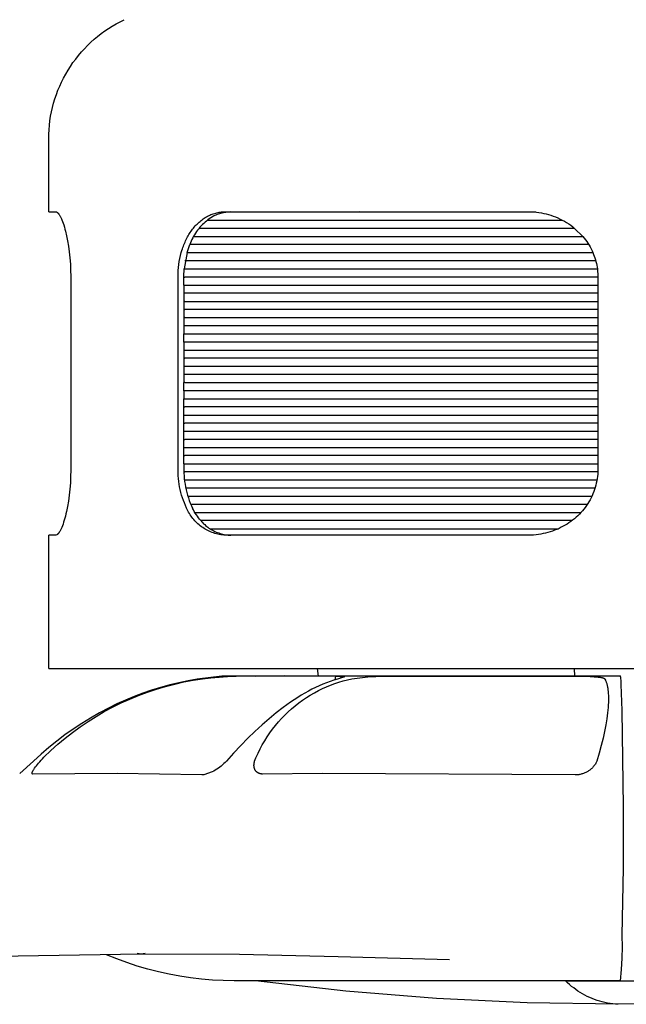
# Model space of a CAD drawing. Header units: millimetres. Extents: x -1239 to 1165, y -2569 to -664.
# Tile 2 of 44: x -745 to -670, y -2569 to -2448. Entities that reach past the tile are written whole.
import ezdxf

# ---------------------------------------------------------------- set-up
doc = ezdxf.new("R2010")
doc.units = ezdxf.units.MM
doc.layers.add('Make2D$Visible$Curvas', color=7, linetype='Continuous')

msp = doc.modelspace()

# ---------------------------------------------------------------- linework, layer by layer
at = {"layer": 'Make2D$Visible$Curvas', "color": 250, "lineweight": -3, "true_color": 0x111111}
for p, q in [((-733.91, -2448.37), (-733.42, -2448.09)), ((-733.42, -2448.09), (-732.93, -2447.83)), ((-732.93, -2447.83), (-732.43, -2447.59)), ((-735.73, -2449.65), (-735.29, -2449.31)), ((-735.29, -2449.31), (-734.84, -2448.98)), ((-734.84, -2448.98), (-734.38, -2448.67)), ((-734.38, -2448.67), (-733.91, -2448.37)), ((-736.98, -2450.77), (-736.57, -2450.38)), ((-736.57, -2450.38), (-736.16, -2450.01)), ((-736.16, -2450.01), (-735.73, -2449.65)), ((-738.1, -2452.01), (-737.74, -2451.58)), ((-737.74, -2451.58), (-737.36, -2451.17)), ((-737.36, -2451.17), (-736.98, -2450.77)), ((-739.09, -2453.36), (-738.78, -2452.9)), ((-738.78, -2452.9), (-738.44, -2452.45)), ((-738.44, -2452.45), (-738.1, -2452.01)), ((-739.67, -2454.31), (-739.39, -2453.83)), ((-739.39, -2453.83), (-739.09, -2453.36)), ((-740.42, -2455.8), (-740.19, -2455.3)), ((-740.19, -2455.3), (-739.94, -2454.8)), ((-739.94, -2454.8), (-739.67, -2454.31)), ((-740.83, -2456.84), (-740.63, -2456.32)), ((-740.63, -2456.32), (-740.42, -2455.8)), ((-741.17, -2457.9), (-741.01, -2457.37)), ((-741.01, -2457.37), (-740.83, -2456.84)), ((-741.54, -2459.53), (-741.43, -2458.99)), ((-741.43, -2458.99), (-741.31, -2458.44)), ((-741.31, -2458.44), (-741.17, -2457.9)), ((-741.69, -2460.64), (-741.62, -2460.09)), ((-741.62, -2460.09), (-741.54, -2459.53)), ((-741.76, -2461.75), (-741.74, -2461.19)), ((-741.74, -2461.19), (-741.69, -2460.64)), ((-741.77, -2462.31), (-741.76, -2461.75)), ((-741.77, -2471.35), (-741.77, -2462.31)), ((-741.77, -2471.35), (-740.91, -2471.35)), ((-740.91, -2471.35), (-740.9, -2471.35)), ((-740.9, -2471.35), (-740.9, -2471.35)), ((-740.9, -2471.35), (-740.89, -2471.35)), ((-740.89, -2471.35), (-740.89, -2471.35)), ((-740.89, -2471.35), (-740.89, -2471.35)), ((-740.89, -2471.35), (-740.88, -2471.35)), ((-740.88, -2471.35), (-740.88, -2471.35)), ((-740.88, -2471.35), (-740.87, -2471.35)), ((-740.87, -2471.35), (-740.87, -2471.35)), ((-740.87, -2471.35), (-740.86, -2471.35)), ((-740.86, -2471.35), (-740.85, -2471.35)), ((-740.85, -2471.35), (-740.84, -2471.36)), ((-740.84, -2471.36), (-740.83, -2471.36)), ((-740.83, -2471.36), (-740.82, -2471.36)), ((-740.82, -2471.36), (-740.82, -2471.36)), ((-740.82, -2471.36), (-740.81, -2471.37)), ((-740.81, -2471.37), (-740.8, -2471.37)), ((-740.8, -2471.37), (-740.79, -2471.38)), ((-740.79, -2471.38), (-740.78, -2471.38)), ((-740.78, -2471.38), (-740.77, -2471.38)), ((-740.77, -2471.38), (-740.77, -2471.39)), ((-740.77, -2471.39), (-740.76, -2471.39)), ((-740.76, -2471.39), (-740.75, -2471.4)), ((-740.75, -2471.4), (-740.74, -2471.41)), ((-740.74, -2471.41), (-740.73, -2471.41)), ((-740.73, -2471.41), (-740.72, -2471.42)), ((-740.72, -2471.42), (-740.71, -2471.43)), ((-740.71, -2471.43), (-740.7, -2471.43)), ((-740.7, -2471.43), (-740.69, -2471.44)), ((-740.69, -2471.44), (-740.69, -2471.45)), ((-740.69, -2471.45), (-740.67, -2471.46)), ((-740.67, -2471.46), (-740.65, -2471.48)), ((-740.65, -2471.48), (-740.63, -2471.5)), ((-740.63, -2471.5), (-740.61, -2471.52)), ((-740.61, -2471.52), (-740.59, -2471.54)), ((-740.59, -2471.54), (-740.57, -2471.56)), ((-740.57, -2471.56), (-740.55, -2471.59)), ((-740.55, -2471.59), (-740.54, -2471.61)), ((-740.54, -2471.61), (-740.52, -2471.64)), ((-740.52, -2471.64), (-740.5, -2471.67)), ((-740.5, -2471.67), (-740.48, -2471.7)), ((-740.48, -2471.7), (-740.44, -2471.76)), ((-740.44, -2471.76), (-740.4, -2471.83)), ((-740.4, -2471.83), (-740.36, -2471.9)), ((-740.36, -2471.9), (-740.32, -2471.97)), ((-740.32, -2471.97), (-740.28, -2472.05)), ((-740.28, -2472.05), (-740.24, -2472.14)), ((-740.24, -2472.14), (-740.2, -2472.23)), ((-740.2, -2472.23), (-740.16, -2472.33)), ((-740.16, -2472.33), (-740.08, -2472.53)), ((-723.05, -2472.53), (-722.93, -2472.42)), ((-722.93, -2472.42), (-722.8, -2472.33)), ((-722.8, -2472.33), (-722.67, -2472.23)), ((-722.67, -2472.23), (-722.54, -2472.14)), ((-722.54, -2472.14), (-722.4, -2472.05)), ((-722.4, -2472.05), (-722.26, -2471.97)), ((-722.26, -2471.97), (-722.13, -2471.9)), ((-722.09, -2472.35), (-722.26, -2472.49)), ((-722.13, -2471.9), (-721.99, -2471.83)), ((-721.91, -2472.21), (-722.09, -2472.35)), ((-721.99, -2471.83), (-721.85, -2471.76)), ((-721.72, -2472.09), (-721.91, -2472.21)), ((-721.85, -2471.76), (-721.7, -2471.7)), ((-721.53, -2471.97), (-721.72, -2472.09)), ((-721.7, -2471.7), (-721.56, -2471.64)), ((-721.56, -2471.64), (-721.41, -2471.59)), ((-721.33, -2471.85), (-721.53, -2471.97)), ((-721.41, -2471.59), (-721.27, -2471.54)), ((-721.33, -2471.85), (-721.19, -2471.78)), ((-721.27, -2471.54), (-721.12, -2471.5)), ((-721.19, -2471.78), (-721.05, -2471.72)), ((-721.12, -2471.5), (-720.98, -2471.46)), ((-721.05, -2471.72), (-720.91, -2471.66)), ((-720.98, -2471.46), (-720.83, -2471.43)), ((-720.91, -2471.66), (-720.76, -2471.61)), ((-720.83, -2471.43), (-720.68, -2471.41)), ((-720.76, -2471.61), (-720.61, -2471.56)), ((-720.68, -2471.41), (-720.53, -2471.38)), ((-720.61, -2471.56), (-720.47, -2471.51)), ((-720.53, -2471.38), (-720.39, -2471.37)), ((-720.47, -2471.51), (-720.31, -2471.47)), ((-720.39, -2471.37), (-720.24, -2471.36)), ((-720.31, -2471.47), (-720.16, -2471.44)), ((-720.24, -2471.36), (-720.09, -2471.35)), ((-720.16, -2471.44), (-720.01, -2471.41)), ((-720.09, -2471.35), (-719.95, -2471.35)), ((-720.01, -2471.41), (-719.86, -2471.39)), ((-719.95, -2471.35), (-719.25, -2471.35)), ((-719.25, -2471.35), (-719.86, -2471.39)), ((-719.25, -2471.35), (-682.34, -2471.35)), ((-703.31, -2471.35), (-704.06, -2471.39)), ((-682.34, -2471.35), (-682.04, -2471.35)), ((-682.04, -2471.35), (-681.73, -2471.37)), ((-681.73, -2471.37), (-681.43, -2471.4)), ((-681.43, -2471.4), (-681.12, -2471.43)), ((-681.12, -2471.43), (-680.82, -2471.48)), ((-680.82, -2471.48), (-680.52, -2471.54)), ((-680.52, -2471.54), (-680.22, -2471.61)), ((-680.22, -2471.61), (-679.93, -2471.69)), ((-679.93, -2471.69), (-679.63, -2471.78)), ((-679.63, -2471.78), (-679.34, -2471.88)), ((-679.34, -2471.88), (-679.06, -2471.99)), ((-679.06, -2471.99), (-678.78, -2472.11)), ((-678.78, -2472.11), (-678.5, -2472.24)), ((-678.5, -2472.24), (-678.23, -2472.37)), ((-678.23, -2472.37), (-677.96, -2472.52)), ((-740.08, -2472.53), (-740, -2472.75)), ((-740, -2472.75), (-739.92, -2472.98)), ((-739.92, -2472.98), (-739.84, -2473.23)), ((-739.84, -2473.23), (-739.77, -2473.49)), ((-739.77, -2473.49), (-739.69, -2473.76)), ((-724.17, -2473.76), (-724.07, -2473.63)), ((-724.07, -2473.63), (-723.97, -2473.49)), ((-723.97, -2473.49), (-723.86, -2473.36)), ((-723.86, -2473.36), (-723.76, -2473.23)), ((-723.76, -2473.23), (-723.65, -2473.1)), ((-723.65, -2473.1), (-723.53, -2472.98)), ((-723.53, -2472.98), (-723.42, -2472.86)), ((-723.36, -2473.62), (-723.49, -2473.8)), ((-723.42, -2472.86), (-723.3, -2472.75)), ((-723.22, -2473.44), (-723.36, -2473.62)), ((-723.3, -2472.75), (-723.18, -2472.64)), ((-723.07, -2473.27), (-723.22, -2473.44)), ((-723.18, -2472.64), (-723.05, -2472.53)), ((-722.92, -2473.1), (-723.07, -2473.27)), ((-722.77, -2472.94), (-722.92, -2473.1)), ((-722.6, -2472.78), (-722.77, -2472.94)), ((-722.44, -2472.63), (-722.6, -2472.78)), ((-722.26, -2472.49), (-722.44, -2472.63)), ((-677.96, -2472.52), (-677.7, -2472.68)), ((-677.7, -2472.68), (-677.44, -2472.85)), ((-677.44, -2472.85), (-677.19, -2473.02)), ((-677.19, -2473.02), (-676.94, -2473.2)), ((-676.94, -2473.2), (-676.7, -2473.4)), ((-676.7, -2473.4), (-675.69, -2474.4)), ((-739.69, -2473.76), (-739.56, -2474.31)), ((-739.56, -2474.31), (-739.44, -2474.93)), ((-724.84, -2474.93), (-724.76, -2474.77)), ((-724.76, -2474.77), (-724.68, -2474.61)), ((-724.68, -2474.61), (-724.6, -2474.46)), ((-724.6, -2474.46), (-724.52, -2474.31)), ((-724.52, -2474.31), (-724.43, -2474.17)), ((-724.43, -2474.17), (-724.34, -2474.03)), ((-724.34, -2474.03), (-724.26, -2473.89)), ((-724.26, -2473.89), (-724.17, -2473.76)), ((-724.06, -2474.78), (-724.15, -2474.98)), ((-723.96, -2474.57), (-724.06, -2474.78)), ((-723.85, -2474.38), (-723.96, -2474.57)), ((-723.74, -2474.18), (-723.85, -2474.38)), ((-723.62, -2473.99), (-723.74, -2474.18)), ((-723.49, -2473.8), (-723.62, -2473.99)), ((-675.69, -2474.39), (-675.53, -2474.6)), ((-675.53, -2474.6), (-675.36, -2474.81)), ((-675.36, -2474.81), (-675.21, -2475.02)), ((-739.44, -2474.93), (-739.33, -2475.59)), ((-739.33, -2475.59), (-739.23, -2476.31)), ((-725.3, -2476.12), (-725.24, -2475.95)), ((-725.24, -2475.95), (-725.18, -2475.77)), ((-725.18, -2475.77), (-725.11, -2475.59)), ((-725.11, -2475.59), (-725.05, -2475.42)), ((-725.05, -2475.42), (-724.98, -2475.26)), ((-724.98, -2475.26), (-724.91, -2475.09)), ((-724.91, -2475.09), (-724.84, -2474.93)), ((-724.65, -2476.4), (-724.31, -2475.4)), ((-724.24, -2475.19), (-724.31, -2475.4)), ((-724.15, -2474.98), (-724.24, -2475.19)), ((-675.21, -2475.02), (-675.06, -2475.24)), ((-675.06, -2475.24), (-674.92, -2475.46)), ((-674.92, -2475.46), (-674.79, -2475.69)), ((-674.79, -2475.69), (-674.66, -2475.93)), ((-674.66, -2475.93), (-674.55, -2476.16)), ((-739.23, -2476.31), (-739.16, -2477.05)), ((-739.16, -2477.05), (-739.1, -2477.81)), ((-725.62, -2477.49), (-725.55, -2477.13)), ((-725.55, -2477.13), (-725.47, -2476.76)), ((-725.47, -2476.76), (-725.38, -2476.4)), ((-725.38, -2476.4), (-725.3, -2476.12)), ((-724.65, -2476.4), (-725, -2478.41)), ((-674.55, -2476.16), (-674.44, -2476.4)), ((-674.44, -2476.4), (-674.35, -2476.62)), ((-674.35, -2476.62), (-674.27, -2476.83)), ((-674.27, -2476.83), (-674.19, -2477.05)), ((-674.19, -2477.05), (-674.12, -2477.28)), ((-674.12, -2477.28), (-674.06, -2477.5)), ((-739.1, -2477.81), (-739.07, -2478.58)), ((-725.75, -2478.6), (-725.72, -2478.23)), ((-725.72, -2478.23), (-725.67, -2477.86)), ((-725.67, -2477.86), (-725.62, -2477.49)), ((-725.04, -2479.35), (-725, -2478.41)), ((-674.06, -2477.5), (-674.01, -2477.73)), ((-674.01, -2477.73), (-673.96, -2477.95)), ((-673.96, -2477.95), (-673.92, -2478.18)), ((-673.92, -2478.18), (-673.88, -2478.41)), ((-673.88, -2478.41), (-673.82, -2479.35)), ((-739.07, -2478.58), (-739.06, -2479.35)), ((-739.06, -2479.35), (-739.06, -2503.32)), ((-725.77, -2479.35), (-725.76, -2478.97)), ((-725.77, -2495.49), (-725.77, -2479.35)), ((-725.76, -2478.97), (-725.75, -2478.6)), ((-725.04, -2480.42), (-725.04, -2479.35)), ((-673.82, -2479.35), (-673.82, -2480.42)), ((-725.04, -2480.42), (-725.04, -2486.44)), ((-673.82, -2480.42), (-673.82, -2485.45)), ((-673.82, -2485.45), (-673.82, -2486.44)), ((-725.04, -2487.46), (-725.04, -2486.44)), ((-673.82, -2486.44), (-673.82, -2488.45)), ((-725.04, -2487.46), (-725.04, -2492.47)), ((-673.82, -2488.45), (-673.82, -2491.47)), ((-673.82, -2491.47), (-673.82, -2492.47)), ((-725.04, -2493.48), (-725.04, -2492.47)), ((-673.82, -2492.47), (-673.82, -2493.48)), ((-725.04, -2493.48), (-725.04, -2494.48)), ((-673.82, -2493.48), (-673.82, -2495.49)), ((-725.77, -2496.49), (-725.77, -2495.49)), ((-725.04, -2502.51), (-725.04, -2494.48)), ((-673.82, -2495.49), (-673.82, -2497.5)), ((-725.77, -2497.5), (-725.77, -2496.49)), ((-725.77, -2498.5), (-725.77, -2497.5)), ((-673.82, -2497.5), (-673.82, -2498.5)), ((-725.77, -2502.51), (-725.77, -2498.5)), ((-673.82, -2498.5), (-673.82, -2501.51)), ((-673.82, -2501.51), (-673.82, -2502.51)), ((-725.77, -2503.32), (-725.77, -2502.51)), ((-725.04, -2502.51), (-725.04, -2503.32)), ((-673.82, -2502.51), (-673.82, -2503.32)), ((-739.07, -2504.1), (-739.1, -2504.88)), ((-739.06, -2503.32), (-739.07, -2504.1)), ((-725.77, -2503.66), (-725.77, -2503.32)), ((-725.75, -2504.01), (-725.77, -2503.66)), ((-725.73, -2504.36), (-725.75, -2504.01)), ((-725.04, -2503.32), (-725.04, -2503.67)), ((-725.04, -2503.67), (-725.02, -2504.01)), ((-725.02, -2504.01), (-725, -2504.36)), ((-673.87, -2504.08), (-673.91, -2504.35)), ((-673.85, -2503.8), (-673.87, -2504.08)), ((-673.83, -2503.52), (-673.85, -2503.8)), ((-673.82, -2503.32), (-673.83, -2503.52)), ((-739.1, -2504.88), (-739.16, -2505.66)), ((-725.69, -2504.7), (-725.73, -2504.36)), ((-725.64, -2505.04), (-725.69, -2504.7)), ((-725.58, -2505.38), (-725.64, -2505.04)), ((-725, -2504.36), (-724.96, -2504.71)), ((-724.96, -2504.71), (-724.91, -2505.05)), ((-724.91, -2505.05), (-724.85, -2505.39)), ((-674.08, -2505.17), (-674.16, -2505.44)), ((-674.02, -2504.9), (-674.08, -2505.17)), ((-673.96, -2504.63), (-674.02, -2504.9)), ((-673.91, -2504.35), (-673.96, -2504.63)), ((-739.24, -2506.42), (-739.34, -2507.14)), ((-739.16, -2505.66), (-739.24, -2506.42)), ((-725.51, -2505.72), (-725.58, -2505.38)), ((-725.43, -2506.06), (-725.51, -2505.72)), ((-725.34, -2506.39), (-725.43, -2506.06)), ((-725.23, -2506.72), (-725.34, -2506.39)), ((-724.85, -2505.39), (-724.78, -2505.73)), ((-724.78, -2505.73), (-724.7, -2506.07)), ((-724.7, -2506.07), (-724.6, -2506.41)), ((-724.6, -2506.41), (-724.5, -2506.74)), ((-674.55, -2506.48), (-674.67, -2506.73)), ((-674.44, -2506.22), (-674.55, -2506.48)), ((-674.33, -2505.96), (-674.44, -2506.22)), ((-674.24, -2505.7), (-674.33, -2505.96)), ((-674.16, -2505.44), (-674.24, -2505.7)), ((-739.34, -2507.14), (-739.45, -2507.82)), ((-725.12, -2507.05), (-725.23, -2506.72)), ((-724.99, -2507.37), (-725.12, -2507.05)), ((-724.86, -2507.69), (-724.99, -2507.37)), ((-724.71, -2508), (-724.86, -2507.69)), ((-724.5, -2506.74), (-724.39, -2507.07)), ((-724.39, -2507.07), (-724.26, -2507.39)), ((-724.26, -2507.39), (-724.12, -2507.71)), ((-724.12, -2507.71), (-723.97, -2508.02)), ((-675.23, -2507.69), (-675.39, -2507.91)), ((-675.08, -2507.45), (-675.23, -2507.69)), ((-674.93, -2507.22), (-675.08, -2507.45)), ((-674.8, -2506.98), (-674.93, -2507.22)), ((-674.67, -2506.73), (-674.8, -2506.98)), ((-739.72, -2508.99), (-739.79, -2509.26)), ((-739.65, -2508.72), (-739.72, -2508.99)), ((-739.58, -2508.44), (-739.65, -2508.72)), ((-739.45, -2507.82), (-739.58, -2508.44)), ((-724.63, -2508.17), (-724.71, -2508)), ((-724.55, -2508.34), (-724.63, -2508.17)), ((-724.47, -2508.51), (-724.55, -2508.34)), ((-724.37, -2508.67), (-724.47, -2508.51)), ((-724.27, -2508.83), (-724.37, -2508.67)), ((-724.17, -2508.98), (-724.27, -2508.83)), ((-724.06, -2509.13), (-724.17, -2508.98)), ((-723.87, -2508.23), (-723.97, -2508.02)), ((-723.76, -2508.43), (-723.87, -2508.23)), ((-723.64, -2508.63), (-723.76, -2508.43)), ((-723.51, -2508.82), (-723.64, -2508.63)), ((-723.38, -2509.01), (-723.51, -2508.82)), ((-676.31, -2508.96), (-676.52, -2509.14)), ((-676.12, -2508.76), (-676.31, -2508.96)), ((-675.92, -2508.56), (-676.12, -2508.76)), ((-675.74, -2508.35), (-675.92, -2508.56)), ((-675.56, -2508.13), (-675.74, -2508.35)), ((-675.39, -2507.91), (-675.56, -2508.13)), ((-740.09, -2510.2), (-740.17, -2510.39)), ((-740.01, -2509.98), (-740.09, -2510.2)), ((-739.94, -2509.76), (-740.01, -2509.98)), ((-739.86, -2509.51), (-739.94, -2509.76)), ((-739.79, -2509.26), (-739.86, -2509.51)), ((-723.95, -2509.28), (-724.06, -2509.13)), ((-723.83, -2509.43), (-723.95, -2509.28)), ((-723.71, -2509.57), (-723.83, -2509.43)), ((-723.58, -2509.7), (-723.71, -2509.57)), ((-723.45, -2509.83), (-723.58, -2509.7)), ((-723.31, -2509.96), (-723.45, -2509.83)), ((-723.24, -2509.19), (-723.38, -2509.01)), ((-723.17, -2510.08), (-723.31, -2509.96)), ((-723.1, -2509.37), (-723.24, -2509.19)), ((-723.02, -2510.2), (-723.17, -2510.08)), ((-722.95, -2509.55), (-723.1, -2509.37)), ((-722.87, -2510.31), (-723.02, -2510.2)), ((-722.95, -2509.55), (-722.84, -2509.68)), ((-722.84, -2509.68), (-722.73, -2509.8)), ((-722.73, -2509.8), (-722.61, -2509.93)), ((-722.61, -2509.93), (-722.48, -2510.04)), ((-722.48, -2510.04), (-722.36, -2510.16)), ((-722.36, -2510.16), (-722.22, -2510.27)), ((-677.87, -2510.12), (-678.11, -2510.25)), ((-677.63, -2509.98), (-677.87, -2510.12)), ((-677.4, -2509.82), (-677.63, -2509.98)), ((-677.17, -2509.67), (-677.4, -2509.82)), ((-676.95, -2509.5), (-677.17, -2509.67)), ((-676.73, -2509.33), (-676.95, -2509.5)), ((-676.52, -2509.14), (-676.73, -2509.33)), ((-741.77, -2527.85), (-741.77, -2511.35)), ((-740.91, -2511.35), (-741.77, -2511.35)), ((-740.79, -2511.31), (-740.91, -2511.35)), ((-740.78, -2511.31), (-740.79, -2511.31)), ((-740.77, -2511.3), (-740.78, -2511.31)), ((-740.76, -2511.3), (-740.77, -2511.3)), ((-740.75, -2511.29), (-740.76, -2511.3)), ((-740.74, -2511.29), (-740.75, -2511.29)), ((-740.73, -2511.28), (-740.74, -2511.29)), ((-740.72, -2511.27), (-740.73, -2511.27)), ((-740.73, -2511.27), (-740.73, -2511.28)), ((-740.71, -2511.26), (-740.72, -2511.27)), ((-740.7, -2511.25), (-740.71, -2511.26)), ((-740.69, -2511.24), (-740.7, -2511.25)), ((-740.68, -2511.23), (-740.69, -2511.24)), ((-740.66, -2511.22), (-740.68, -2511.23)), ((-740.64, -2511.2), (-740.66, -2511.22)), ((-740.62, -2511.18), (-740.64, -2511.2)), ((-740.6, -2511.16), (-740.62, -2511.18)), ((-740.58, -2511.13), (-740.6, -2511.16)), ((-740.56, -2511.11), (-740.58, -2511.13)), ((-740.55, -2511.09), (-740.56, -2511.11)), ((-740.53, -2511.06), (-740.55, -2511.09)), ((-740.51, -2511.03), (-740.53, -2511.06)), ((-740.49, -2511.01), (-740.51, -2511.03)), ((-740.45, -2510.95), (-740.49, -2511.01)), ((-740.41, -2510.88), (-740.45, -2510.95)), ((-740.37, -2510.81), (-740.41, -2510.88)), ((-740.33, -2510.74), (-740.37, -2510.81)), ((-740.29, -2510.66), (-740.33, -2510.74)), ((-740.25, -2510.57), (-740.29, -2510.66)), ((-740.21, -2510.49), (-740.25, -2510.57)), ((-740.17, -2510.39), (-740.21, -2510.49)), ((-722.72, -2510.42), (-722.87, -2510.31)), ((-722.56, -2510.52), (-722.72, -2510.42)), ((-722.41, -2510.61), (-722.56, -2510.52)), ((-722.24, -2510.7), (-722.41, -2510.61)), ((-722.08, -2510.79), (-722.24, -2510.7)), ((-722.22, -2510.27), (-722.09, -2510.37)), ((-722.09, -2510.37), (-721.95, -2510.47)), ((-721.91, -2510.87), (-722.08, -2510.79)), ((-721.95, -2510.47), (-721.81, -2510.56)), ((-721.74, -2510.94), (-721.91, -2510.87)), ((-721.81, -2510.56), (-721.66, -2510.65)), ((-721.56, -2511.01), (-721.74, -2510.94)), ((-721.66, -2510.65), (-721.51, -2510.74)), ((-721.39, -2511.07), (-721.56, -2511.01)), ((-721.51, -2510.74), (-721.36, -2510.82)), ((-721.21, -2511.13), (-721.39, -2511.07)), ((-721.36, -2510.82), (-721.21, -2510.89)), ((-721.21, -2510.89), (-721.05, -2510.96)), ((-721.03, -2511.18), (-721.21, -2511.13)), ((-721.05, -2510.96), (-720.9, -2511.02)), ((-720.85, -2511.22), (-721.03, -2511.18)), ((-720.9, -2511.02), (-720.73, -2511.08)), ((-720.67, -2511.26), (-720.85, -2511.22)), ((-720.73, -2511.08), (-720.57, -2511.13)), ((-720.48, -2511.29), (-720.67, -2511.26)), ((-720.57, -2511.13), (-720.41, -2511.18)), ((-720.3, -2511.32), (-720.48, -2511.29)), ((-720.41, -2511.18), (-720.24, -2511.22)), ((-720.11, -2511.33), (-720.3, -2511.32)), ((-720.24, -2511.22), (-720.08, -2511.26)), ((-719.92, -2511.35), (-720.11, -2511.33)), ((-720.08, -2511.26), (-719.91, -2511.29)), ((-682.37, -2511.35), (-719.92, -2511.35)), ((-719.91, -2511.29), (-719.74, -2511.31)), ((-719.74, -2511.31), (-719.57, -2511.33)), ((-719.57, -2511.33), (-719.4, -2511.34)), ((-719.4, -2511.34), (-719.23, -2511.35)), ((-682.07, -2511.34), (-682.37, -2511.35)), ((-681.78, -2511.33), (-682.07, -2511.34)), ((-681.48, -2511.3), (-681.78, -2511.33)), ((-681.19, -2511.26), (-681.48, -2511.3)), ((-680.89, -2511.22), (-681.19, -2511.26)), ((-680.6, -2511.16), (-680.89, -2511.22)), ((-680.31, -2511.1), (-680.6, -2511.16)), ((-680.02, -2511.02), (-680.31, -2511.1)), ((-679.74, -2510.94), (-680.02, -2511.02)), ((-679.46, -2510.85), (-679.74, -2510.94)), ((-679.18, -2510.74), (-679.46, -2510.85)), ((-678.9, -2510.63), (-679.18, -2510.74)), ((-678.63, -2510.51), (-678.9, -2510.63)), ((-678.36, -2510.38), (-678.63, -2510.51)), ((-678.11, -2510.25), (-678.36, -2510.38)), ((-741.77, -2527.85), (-601.61, -2527.85)), ((-708.41, -2528.81), (-708.5, -2527.85)), ((-676.69, -2528.81), (-676.7, -2527.85)), ((-670.8, -2560.89), (-670.79, -2560.89)), ((-670.79, -2560.89), (-670.79, -2560.89)), ((-670.81, -2561.62), (-670.81, -2561.62)), ((-705.01, -2567.75), (-716.18, -2566.49)), ((-713.01, -2566.49), (-716.18, -2566.49)), ((-699.14, -2566.49), (-713.01, -2566.49)), ((-677.82, -2566.49), (-699.14, -2566.49)), ((-677.83, -2566.47), (-677.82, -2566.49)), ((-677.58, -2566.72), (-677.82, -2566.49)), ((-677.82, -2566.49), (-664.83, -2566.49)), ((-677.34, -2566.94), (-677.58, -2566.72)), ((-677.08, -2567.16), (-677.34, -2566.94)), ((-676.82, -2567.36), (-677.08, -2567.16)), ((-676.56, -2567.56), (-676.82, -2567.36)), ((-693.8, -2568.66), (-705.01, -2567.75)), ((-682.57, -2569.2), (-693.8, -2568.66)), ((-676.29, -2567.75), (-676.56, -2567.56)), ((-676.01, -2567.93), (-676.29, -2567.75)), ((-675.73, -2568.1), (-676.01, -2567.93)), ((-675.44, -2568.26), (-675.73, -2568.1)), ((-675.14, -2568.41), (-675.44, -2568.26)), ((-674.84, -2568.54), (-675.14, -2568.41)), ((-674.54, -2568.67), (-674.84, -2568.54)), ((-674.23, -2568.79), (-674.54, -2568.67)), ((-671.32, -2569.38), (-682.57, -2569.2)), ((-673.92, -2568.9), (-674.23, -2568.79)), ((-673.6, -2569), (-673.92, -2568.9)), ((-673.28, -2569.09), (-673.6, -2569)), ((-672.96, -2569.16), (-673.28, -2569.09)), ((-672.64, -2569.23), (-672.96, -2569.16)), ((-672.31, -2569.28), (-672.64, -2569.23)), ((-671.98, -2569.33), (-672.31, -2569.28)), ((-671.65, -2569.36), (-671.98, -2569.33)), ((-671.32, -2569.38), (-671.65, -2569.36)), ((-660.08, -2569.2), (-671.32, -2569.38))]:
    msp.add_line(p, q, dxfattribs=at)
at = {"layer": 'Make2D$Visible$Curvas', "color": 35, "lineweight": -3, "true_color": 0xb87333}
for p, q in [((-722.17, -2472.39), (-678.21, -2472.39)), ((-681.5, -2471.39), (-719.86, -2471.39)), ((-708.26, -2473.4), (-723.18, -2473.4)), ((-676.7, -2473.4), (-708.26, -2473.4)), ((-723.83, -2474.39), (-675.69, -2474.39)), ((-709.73, -2475.4), (-724.31, -2475.4)), ((-674.96, -2475.4), (-709.73, -2475.4)), ((-724.65, -2476.4), (-674.43, -2476.4)), ((-724.95, -2478.41), (-725, -2478.41)), ((-674.08, -2477.41), (-724.95, -2477.41)), ((-724.95, -2478.41), (-673.88, -2478.41)), ((-725.04, -2479.42), (-724.95, -2479.42)), ((-673.82, -2479.42), (-724.95, -2479.42)), ((-725.04, -2480.42), (-724.95, -2480.42)), ((-724.95, -2480.42), (-673.82, -2480.42)), ((-724.95, -2481.43), (-725.03, -2481.43)), ((-673.82, -2481.43), (-724.95, -2481.43)), ((-724.95, -2482.43), (-725.04, -2482.43)), ((-724.95, -2482.43), (-673.82, -2482.43)), ((-725.04, -2483.44), (-724.95, -2483.44)), ((-724.95, -2484.44), (-725.04, -2484.44)), ((-673.82, -2483.44), (-724.95, -2483.44)), ((-724.95, -2484.44), (-673.82, -2484.44)), ((-724.95, -2485.45), (-725.04, -2485.45)), ((-673.83, -2485.45), (-724.95, -2485.45)), ((-673.82, -2485.45), (-673.82, -2485.45)), ((-725.04, -2486.44), (-724.95, -2486.44)), ((-724.95, -2486.44), (-673.82, -2486.44)), ((-673.82, -2486.44), (-673.81, -2486.44)), ((-724.95, -2487.46), (-725.04, -2487.46)), ((-673.82, -2487.46), (-724.95, -2487.46)), ((-725.04, -2489.46), (-724.95, -2489.46)), ((-725.03, -2488.45), (-724.95, -2488.45)), ((-724.95, -2488.45), (-710.68, -2488.45)), ((-673.82, -2489.46), (-724.95, -2489.46)), ((-710.68, -2488.45), (-673.82, -2488.45)), ((-673.82, -2488.45), (-673.82, -2488.45)), ((-725.04, -2490.46), (-724.95, -2490.46)), ((-724.95, -2490.46), (-710.68, -2490.46)), ((-710.68, -2490.46), (-673.82, -2490.46)), ((-724.95, -2491.47), (-725.04, -2491.47)), ((-673.82, -2491.47), (-724.95, -2491.47)), ((-724.95, -2492.47), (-725.04, -2492.47)), ((-724.95, -2492.47), (-710.68, -2492.47)), ((-710.68, -2492.47), (-673.82, -2492.47)), ((-724.95, -2493.48), (-725.04, -2493.48)), ((-710.68, -2493.48), (-724.95, -2493.48)), ((-673.82, -2493.48), (-710.68, -2493.48)), ((-725.77, -2495.49), (-725.77, -2495.49)), ((-725.04, -2494.48), (-724.95, -2494.48)), ((-725.04, -2495.49), (-724.95, -2495.49)), ((-724.95, -2494.48), (-673.82, -2494.48)), ((-673.82, -2495.49), (-724.95, -2495.49)), ((-725.04, -2496.49), (-724.95, -2496.49)), ((-724.95, -2496.49), (-673.82, -2496.49)), ((-725.04, -2497.5), (-724.95, -2497.5)), ((-673.82, -2497.5), (-724.95, -2497.5)), ((-725.04, -2498.5), (-724.95, -2498.5)), ((-724.95, -2498.5), (-710.68, -2498.5)), ((-710.68, -2498.5), (-673.82, -2498.5)), ((-725.04, -2499.51), (-724.95, -2499.51)), ((-710.68, -2499.51), (-724.95, -2499.51)), ((-673.82, -2499.51), (-710.68, -2499.51)), ((-725.04, -2501.51), (-724.95, -2501.51)), ((-725.03, -2500.5), (-724.95, -2500.5)), ((-724.95, -2500.5), (-673.82, -2500.5)), ((-673.82, -2501.51), (-724.95, -2501.51)), ((-725.04, -2502.51), (-724.95, -2502.51)), ((-724.95, -2502.51), (-673.82, -2502.51)), ((-725.04, -2503.52), (-724.95, -2503.52)), ((-673.83, -2503.52), (-724.95, -2503.52)), ((-724.95, -2504.52), (-724.97, -2504.52)), ((-724.95, -2504.52), (-673.92, -2504.52)), ((-674.17, -2505.53), (-724.82, -2505.53)), ((-724.57, -2506.53), (-724.57, -2506.53)), ((-724.57, -2506.53), (-674.55, -2506.53)), ((-675.13, -2507.54), (-724.2, -2507.54)), ((-723.69, -2508.54), (-675.92, -2508.54)), ((-723.67, -2509.55), (-723.67, -2509.55)), ((-677.04, -2509.55), (-722.95, -2509.55)), ((-721.82, -2510.55), (-678.71, -2510.55))]:
    msp.add_line(p, q, dxfattribs=at)
at = {"layer": 'Make2D$Visible$Curvas', "color": 29, "lineweight": -3, "true_color": 0x4d342b}
for p, q in [((-725.68, -2529.6), (-726.81, -2529.87)), ((-726.19, -2529.77), (-725.04, -2529.51)), ((-724.54, -2529.37), (-725.68, -2529.6)), ((-725.04, -2529.51), (-723.89, -2529.3)), ((-723.4, -2529.17), (-724.54, -2529.37)), ((-723.89, -2529.3), (-722.73, -2529.12)), ((-720.37, -2528.81), (-723.4, -2529.17)), ((-723.4, -2529.22), (-723.4, -2529.17)), ((-722.73, -2529.12), (-721.7, -2528.99)), ((-721.7, -2528.99), (-720.67, -2528.9)), ((-720.67, -2528.9), (-719.64, -2528.84)), ((-720.59, -2528.81), (-718.65, -2528.76)), ((-720.59, -2528.81), (-720.39, -2528.81)), ((-720.39, -2528.81), (-720.37, -2528.81)), ((-718.66, -2528.8), (-720.37, -2528.81)), ((-719.64, -2528.84), (-718.6, -2528.8)), ((-718.65, -2528.76), (-671.04, -2528.76)), ((-706.25, -2528.81), (-718.6, -2528.8)), ((-716.25, -2528.83), (-716.48, -2528.8)), ((-712.63, -2528.76), (-714.27, -2528.8)), ((-707.42, -2529.61), (-707.87, -2529.79)), ((-706.96, -2529.45), (-707.42, -2529.61)), ((-706.5, -2529.3), (-706.96, -2529.45)), ((-706.03, -2529.17), (-706.5, -2529.3)), ((-706.38, -2529.71), (-705.86, -2529.53)), ((-706.32, -2529.25), (-706.25, -2528.81)), ((-706.25, -2528.81), (-705.17, -2528.88)), ((-705.17, -2528.89), (-706.03, -2529.17)), ((-705.86, -2529.53), (-705.34, -2529.38)), ((-705.34, -2529.38), (-704.8, -2529.24)), ((-705.17, -2528.88), (-705.17, -2528.89)), ((-704.8, -2529.24), (-704.27, -2529.12)), ((-704.27, -2529.12), (-703.28, -2528.99)), ((-703.28, -2528.99), (-702.29, -2528.89)), ((-702.29, -2528.89), (-701.3, -2528.83)), ((-701.3, -2528.83), (-700.31, -2528.8)), ((-700.31, -2528.8), (-699.32, -2528.8)), ((-699.32, -2528.8), (-676.34, -2528.81)), ((-676.34, -2528.81), (-674.78, -2528.83)), ((-674.78, -2528.83), (-674.28, -2528.86)), ((-674.28, -2528.86), (-674.01, -2528.87)), ((-674.01, -2528.87), (-673.77, -2528.9)), ((-673.77, -2528.9), (-673.66, -2528.91)), ((-673.66, -2528.91), (-673.55, -2528.92)), ((-673.55, -2528.92), (-673.46, -2528.94)), ((-673.46, -2528.94), (-673.37, -2528.95)), ((-673.37, -2528.95), (-673.29, -2528.97)), ((-673.29, -2528.97), (-673.26, -2528.98)), ((-673.26, -2528.98), (-673.23, -2528.99)), ((-673.23, -2528.99), (-673.19, -2529)), ((-673.19, -2529), (-673.17, -2529.01)), ((-673.17, -2529.01), (-673.14, -2529.02)), ((-673.14, -2529.02), (-673.12, -2529.02)), ((-673.12, -2529.02), (-673.11, -2529.03)), ((-673.11, -2529.03), (-673.1, -2529.03)), ((-673.1, -2529.03), (-673.09, -2529.04)), ((-673.09, -2529.04), (-673.08, -2529.04)), ((-673.08, -2529.04), (-673.07, -2529.05)), ((-673.07, -2529.05), (-673.06, -2529.05)), ((-673.06, -2529.05), (-673.05, -2529.06)), ((-673.05, -2529.06), (-673.04, -2529.06)), ((-673.04, -2529.06), (-673.03, -2529.07)), ((-673.03, -2529.07), (-673.03, -2529.07)), ((-673.03, -2529.07), (-673.02, -2529.07)), ((-673.02, -2529.07), (-673.02, -2529.08)), ((-673.02, -2529.08), (-673.02, -2529.08)), ((-673.02, -2529.08), (-673.01, -2529.08)), ((-673.01, -2529.08), (-673.01, -2529.08)), ((-673.01, -2529.08), (-673.01, -2529.09)), ((-673.01, -2529.09), (-673, -2529.09)), ((-673, -2529.09), (-673, -2529.09)), ((-673, -2529.09), (-673, -2529.1)), ((-673, -2529.1), (-672.99, -2529.1)), ((-672.99, -2529.1), (-672.99, -2529.1)), ((-672.99, -2529.1), (-672.99, -2529.11)), ((-672.99, -2529.11), (-672.99, -2529.11)), ((-672.99, -2529.11), (-672.98, -2529.11)), ((-672.98, -2529.11), (-672.98, -2529.11)), ((-672.98, -2529.11), (-672.98, -2529.12)), ((-672.98, -2529.12), (-672.98, -2529.12)), ((-672.98, -2529.12), (-672.98, -2529.12)), ((-672.98, -2529.12), (-672.98, -2529.12)), ((-672.98, -2529.12), (-672.98, -2529.12)), ((-672.98, -2529.12), (-672.98, -2529.13)), ((-672.98, -2529.13), (-672.97, -2529.13)), ((-672.97, -2529.13), (-672.97, -2529.13)), ((-672.97, -2529.13), (-672.97, -2529.13)), ((-672.97, -2529.13), (-672.97, -2529.13)), ((-672.97, -2529.13), (-672.97, -2529.13)), ((-672.97, -2529.13), (-672.97, -2529.14)), ((-672.97, -2529.14), (-672.97, -2529.14)), ((-672.97, -2529.14), (-672.97, -2529.14)), ((-672.97, -2529.14), (-672.97, -2529.14)), ((-672.97, -2529.14), (-672.97, -2529.14)), ((-672.97, -2529.14), (-672.97, -2529.14)), ((-672.97, -2529.14), (-672.97, -2529.15)), ((-672.97, -2529.15), (-672.97, -2529.15)), ((-672.97, -2529.15), (-672.97, -2529.15)), ((-672.97, -2529.15), (-672.97, -2529.15)), ((-672.97, -2529.15), (-672.97, -2529.15)), ((-672.97, -2529.15), (-672.97, -2529.15)), ((-672.97, -2529.15), (-672.97, -2529.16)), ((-672.97, -2529.16), (-672.97, -2529.16)), ((-672.97, -2529.16), (-672.97, -2529.16)), ((-672.97, -2529.16), (-672.97, -2529.16)), ((-672.97, -2529.16), (-672.97, -2529.16)), ((-672.97, -2529.16), (-672.97, -2529.16)), ((-672.97, -2529.16), (-672.97, -2529.17)), ((-672.97, -2529.17), (-672.97, -2529.17)), ((-672.97, -2529.17), (-672.9, -2529.29)), ((-672.97, -2529.17), (-672.95, -2529.19)), ((-672.95, -2529.19), (-672.93, -2529.22)), ((-672.93, -2529.22), (-672.92, -2529.25)), ((-672.92, -2529.25), (-672.9, -2529.28)), ((-672.9, -2529.28), (-672.89, -2529.31)), ((-672.89, -2529.31), (-672.87, -2529.34)), ((-672.87, -2529.34), (-672.84, -2529.41)), ((-672.84, -2529.41), (-672.81, -2529.48)), ((-672.81, -2529.48), (-672.78, -2529.55)), ((-672.78, -2529.55), (-672.76, -2529.63)), ((-672.76, -2529.63), (-672.73, -2529.71)), ((-671.03, -2528.76), (-671.04, -2528.76)), ((-671.04, -2528.76), (-671.04, -2528.76)), ((-671.04, -2528.76), (-671.04, -2528.76)), ((-671.04, -2528.76), (-671.04, -2528.76)), ((-671.04, -2528.76), (-671.04, -2528.76)), ((-671.03, -2528.77), (-671.03, -2528.76)), ((-671.03, -2528.78), (-671.03, -2528.77)), ((-671.03, -2528.77), (-671.03, -2528.77)), ((-671.03, -2528.77), (-671.03, -2528.77)), ((-671.02, -2528.79), (-671.03, -2528.78)), ((-671.03, -2528.78), (-671.03, -2528.78)), ((-671.02, -2528.8), (-671.02, -2528.79)), ((-671.02, -2528.79), (-671.02, -2528.79)), ((-671.02, -2528.81), (-671.02, -2528.8)), ((-671.02, -2528.82), (-671.02, -2528.81)), ((-671.01, -2528.84), (-671.02, -2528.82)), ((-671.01, -2528.86), (-671.01, -2528.84)), ((-671, -2528.9), (-671.01, -2528.86)), ((-670.99, -2529.02), (-671, -2528.9)), ((-670.96, -2529.35), (-670.99, -2529.02)), ((-670.94, -2529.81), (-670.96, -2529.35)), ((-730.14, -2530.9), (-731.22, -2531.31)), ((-730.66, -2531.17), (-729.56, -2530.77)), ((-729.04, -2530.52), (-730.14, -2530.9)), ((-729.56, -2530.77), (-728.45, -2530.39)), ((-727.93, -2530.18), (-729.04, -2530.52)), ((-728.45, -2530.39), (-727.33, -2530.06)), ((-726.81, -2529.87), (-727.93, -2530.18)), ((-727.33, -2530.06), (-726.19, -2529.77)), ((-710.08, -2530.88), (-710.52, -2531.14)), ((-709.64, -2530.63), (-710.08, -2530.88)), ((-709.2, -2530.4), (-709.64, -2530.63)), ((-709.41, -2531.13), (-708.91, -2530.84)), ((-708.77, -2530.19), (-709.2, -2530.4)), ((-708.91, -2530.84), (-708.4, -2530.57)), ((-708.32, -2529.98), (-708.77, -2530.19)), ((-708.4, -2530.57), (-707.91, -2530.33)), ((-707.87, -2529.79), (-708.32, -2529.98)), ((-707.91, -2530.33), (-707.41, -2530.1)), ((-707.41, -2530.1), (-706.9, -2529.9)), ((-706.9, -2529.9), (-706.38, -2529.71)), ((-672.73, -2529.71), (-672.71, -2529.79)), ((-672.71, -2529.79), (-672.69, -2529.88)), ((-672.69, -2529.88), (-672.66, -2529.97)), ((-672.66, -2529.97), (-672.64, -2530.06)), ((-672.64, -2530.06), (-672.63, -2530.16)), ((-672.63, -2530.16), (-672.61, -2530.26)), ((-672.61, -2530.26), (-672.59, -2530.37)), ((-672.59, -2530.37), (-672.58, -2530.47)), ((-672.58, -2530.47), (-672.55, -2530.7)), ((-672.55, -2530.7), (-672.54, -2530.94)), ((-670.83, -2533.05), (-670.94, -2529.81)), ((-733.87, -2532.62), (-732.82, -2532.1)), ((-732.29, -2531.75), (-733.35, -2532.23)), ((-732.82, -2532.1), (-731.75, -2531.62)), ((-731.22, -2531.31), (-732.29, -2531.75)), ((-731.75, -2531.62), (-730.66, -2531.17)), ((-711.86, -2532.01), (-712.31, -2532.32)), ((-711.41, -2531.7), (-711.86, -2532.01)), ((-710.97, -2531.41), (-711.41, -2531.7)), ((-711.28, -2532.46), (-710.83, -2532.11)), ((-710.52, -2531.14), (-710.97, -2531.41)), ((-710.83, -2532.11), (-710.37, -2531.77)), ((-710.37, -2531.77), (-709.89, -2531.44)), ((-709.89, -2531.44), (-709.41, -2531.13)), ((-672.54, -2530.94), (-672.52, -2531.19)), ((-672.52, -2532.03), (-672.54, -2532.34)), ((-672.52, -2531.19), (-672.52, -2531.46)), ((-672.52, -2531.46), (-672.52, -2531.74)), ((-672.52, -2531.74), (-672.52, -2532.03)), ((-735.51, -2533.34), (-736.61, -2533.97)), ((-735.92, -2533.77), (-734.9, -2533.18)), ((-734.39, -2532.75), (-735.51, -2533.34)), ((-734.9, -2533.18), (-733.87, -2532.62)), ((-733.35, -2532.23), (-734.39, -2532.75)), ((-713.63, -2533.33), (-714.51, -2534.05)), ((-712.76, -2532.65), (-713.63, -2533.33)), ((-712.31, -2532.32), (-712.76, -2532.65)), ((-712.57, -2533.62), (-712.15, -2533.22)), ((-712.15, -2533.22), (-711.72, -2532.83)), ((-711.72, -2532.83), (-711.28, -2532.46)), ((-672.62, -2533.33), (-672.72, -2534.05)), ((-672.59, -2532.99), (-672.62, -2533.33)), ((-672.56, -2532.65), (-672.59, -2532.99)), ((-672.54, -2532.34), (-672.56, -2532.65)), ((-670.67, -2544.95), (-670.83, -2533.05)), ((-737.88, -2535.05), (-736.91, -2534.39)), ((-736.61, -2533.97), (-737.68, -2534.64)), ((-736.91, -2534.39), (-735.92, -2533.77)), ((-714.51, -2534.05), (-715.38, -2534.82)), ((-713.72, -2534.9), (-713.35, -2534.46)), ((-713.35, -2534.46), (-712.97, -2534.03)), ((-712.97, -2534.03), (-712.57, -2533.62)), ((-672.72, -2534.05), (-672.84, -2534.82)), ((-738.74, -2535.33), (-739.77, -2536.06)), ((-739.75, -2536.47), (-738.83, -2535.74)), ((-738.83, -2535.74), (-737.88, -2535.05)), ((-737.68, -2534.64), (-738.74, -2535.33)), ((-716.26, -2535.63), (-717.14, -2536.48)), ((-715.38, -2534.82), (-716.26, -2535.63)), ((-714.42, -2535.82), (-714.08, -2535.35)), ((-714.08, -2535.35), (-713.72, -2534.9)), ((-673, -2535.63), (-673.18, -2536.48)), ((-672.84, -2534.82), (-673, -2535.63)), ((-740.78, -2536.83), (-741.77, -2537.62)), ((-739.77, -2536.06), (-740.78, -2536.83)), ((-740.65, -2537.22), (-739.75, -2536.47)), ((-717.14, -2536.48), (-718.02, -2537.38)), ((-715.35, -2537.27), (-715.05, -2536.78)), ((-715.05, -2536.78), (-714.75, -2536.29)), ((-714.75, -2536.29), (-714.42, -2535.82)), ((-673.18, -2536.48), (-673.4, -2537.38)), ((-741.77, -2537.62), (-742.73, -2538.45)), ((-742.37, -2538.82), (-741.53, -2538)), ((-741.53, -2538), (-740.65, -2537.22)), ((-718.02, -2537.38), (-718.9, -2538.32)), ((-715.88, -2538.3), (-715.62, -2537.78)), ((-715.62, -2537.78), (-715.35, -2537.27)), ((-673.4, -2537.38), (-673.66, -2538.32)), ((-743.66, -2539.3), (-745.37, -2540.82)), ((-742.73, -2538.45), (-743.66, -2539.3)), ((-743.05, -2539.55), (-742.89, -2539.37)), ((-742.89, -2539.37), (-742.73, -2539.19)), ((-742.73, -2539.19), (-742.55, -2539)), ((-742.55, -2539), (-742.37, -2538.82)), ((-719.78, -2539.3), (-719.94, -2539.46)), ((-718.9, -2538.32), (-719.78, -2539.3)), ((-716.34, -2539.46), (-716.33, -2539.42)), ((-716.33, -2539.42), (-716.32, -2539.37)), ((-716.32, -2539.37), (-716.31, -2539.33)), ((-716.31, -2539.33), (-716.3, -2539.28)), ((-716.3, -2539.28), (-716.28, -2539.23)), ((-716.28, -2539.23), (-716.27, -2539.19)), ((-716.27, -2539.19), (-716.25, -2539.14)), ((-716.25, -2539.14), (-716.24, -2539.1)), ((-716.24, -2539.1), (-716.22, -2539.05)), ((-716.22, -2539.05), (-716.2, -2539)), ((-716.2, -2539), (-716.16, -2538.91)), ((-716.16, -2538.91), (-716.12, -2538.82)), ((-716.12, -2538.82), (-715.88, -2538.3)), ((-673.99, -2539.39), (-674.03, -2539.48)), ((-673.94, -2539.3), (-673.99, -2539.39)), ((-673.66, -2538.32), (-673.94, -2539.3)), ((-743.81, -2540.67), (-743.8, -2540.64)), ((-743.8, -2540.64), (-743.79, -2540.61)), ((-743.79, -2540.61), (-743.77, -2540.58)), ((-743.77, -2540.58), (-743.76, -2540.55)), ((-743.76, -2540.55), (-743.75, -2540.52)), ((-743.75, -2540.52), (-743.71, -2540.46)), ((-743.71, -2540.46), (-743.67, -2540.39)), ((-743.67, -2540.39), (-743.63, -2540.32)), ((-743.63, -2540.32), (-743.58, -2540.25)), ((-743.58, -2540.25), (-743.53, -2540.17)), ((-743.53, -2540.17), (-743.43, -2540.02)), ((-743.43, -2540.02), (-743.31, -2539.87)), ((-743.31, -2539.87), (-743.18, -2539.71)), ((-743.18, -2539.71), (-743.05, -2539.55)), ((-721.55, -2540.64), (-722.6, -2540.99)), ((-721.36, -2540.54), (-721.55, -2540.64)), ((-721.17, -2540.42), (-721.36, -2540.54)), ((-720.98, -2540.3), (-721.17, -2540.42)), ((-720.79, -2540.18), (-720.98, -2540.3)), ((-720.61, -2540.04), (-720.79, -2540.18)), ((-720.44, -2539.91), (-720.61, -2540.04)), ((-720.27, -2539.76), (-720.44, -2539.91)), ((-720.1, -2539.61), (-720.27, -2539.76)), ((-719.94, -2539.46), (-720.1, -2539.61)), ((-716.38, -2539.75), (-716.37, -2539.71)), ((-716.38, -2539.79), (-716.38, -2539.75)), ((-716.38, -2539.83), (-716.38, -2539.79)), ((-716.38, -2539.87), (-716.38, -2539.83)), ((-716.37, -2539.91), (-716.38, -2539.87)), ((-716.37, -2539.63), (-716.36, -2539.59)), ((-716.37, -2539.67), (-716.37, -2539.63)), ((-716.37, -2539.71), (-716.37, -2539.67)), ((-716.37, -2539.95), (-716.37, -2539.91)), ((-716.37, -2539.99), (-716.37, -2539.95)), ((-716.36, -2540.02), (-716.37, -2539.99)), ((-716.36, -2539.55), (-716.35, -2539.51)), ((-716.36, -2539.59), (-716.36, -2539.55)), ((-716.36, -2540.06), (-716.36, -2540.02)), ((-716.35, -2540.1), (-716.36, -2540.06)), ((-716.35, -2539.51), (-716.34, -2539.46)), ((-716.34, -2540.13), (-716.35, -2540.1)), ((-716.33, -2540.17), (-716.34, -2540.13)), ((-716.32, -2540.19), (-716.33, -2540.17)), ((-716.32, -2540.21), (-716.32, -2540.19)), ((-716.31, -2540.23), (-716.32, -2540.21)), ((-716.31, -2540.25), (-716.31, -2540.23)), ((-716.3, -2540.27), (-716.31, -2540.25)), ((-716.29, -2540.28), (-716.3, -2540.27)), ((-716.28, -2540.3), (-716.29, -2540.28)), ((-716.28, -2540.32), (-716.28, -2540.3)), ((-716.27, -2540.34), (-716.28, -2540.32)), ((-716.26, -2540.36), (-716.27, -2540.34)), ((-716.25, -2540.37), (-716.26, -2540.36)), ((-716.24, -2540.39), (-716.25, -2540.37)), ((-716.23, -2540.41), (-716.24, -2540.39)), ((-716.22, -2540.43), (-716.23, -2540.41)), ((-716.21, -2540.44), (-716.22, -2540.43)), ((-716.2, -2540.46), (-716.21, -2540.44)), ((-716.19, -2540.47), (-716.2, -2540.46)), ((-716.18, -2540.49), (-716.19, -2540.47)), ((-716.17, -2540.51), (-716.18, -2540.49)), ((-716.15, -2540.52), (-716.17, -2540.51)), ((-716.14, -2540.54), (-716.15, -2540.52)), ((-716.13, -2540.55), (-716.14, -2540.54)), ((-716.11, -2540.57), (-716.13, -2540.55)), ((-716.1, -2540.58), (-716.11, -2540.57)), ((-716.09, -2540.6), (-716.1, -2540.58)), ((-716.07, -2540.61), (-716.09, -2540.6)), ((-716.06, -2540.63), (-716.07, -2540.61)), ((-716.04, -2540.64), (-716.06, -2540.63)), ((-716.03, -2540.65), (-716.04, -2540.64)), ((-716.01, -2540.67), (-716.03, -2540.65)), ((-675.15, -2540.62), (-675.24, -2540.67)), ((-675.07, -2540.57), (-675.15, -2540.62)), ((-674.98, -2540.52), (-675.07, -2540.57)), ((-674.9, -2540.46), (-674.98, -2540.52)), ((-674.82, -2540.4), (-674.9, -2540.46)), ((-674.74, -2540.34), (-674.82, -2540.4)), ((-674.66, -2540.27), (-674.74, -2540.34)), ((-674.59, -2540.2), (-674.66, -2540.27)), ((-674.51, -2540.13), (-674.59, -2540.2)), ((-674.45, -2540.06), (-674.51, -2540.13)), ((-674.38, -2539.98), (-674.45, -2540.06)), ((-674.31, -2539.9), (-674.38, -2539.98)), ((-674.25, -2539.82), (-674.31, -2539.9)), ((-674.19, -2539.74), (-674.25, -2539.82)), ((-674.14, -2539.66), (-674.19, -2539.74)), ((-674.08, -2539.57), (-674.14, -2539.66)), ((-674.03, -2539.48), (-674.08, -2539.57)), ((-743.84, -2540.77), (-743.83, -2540.76)), ((-743.84, -2540.78), (-743.84, -2540.77)), ((-743.84, -2540.79), (-743.84, -2540.78)), ((-743.84, -2540.78), (-743.84, -2540.78)), ((-743.84, -2540.8), (-743.84, -2540.79)), ((-743.84, -2540.81), (-743.84, -2540.8)), ((-743.84, -2540.8), (-743.84, -2540.8)), ((-743.84, -2540.82), (-743.84, -2540.81)), ((-743.84, -2540.81), (-743.84, -2540.81)), ((-743.84, -2540.81), (-743.84, -2540.81)), ((-743.84, -2540.83), (-743.84, -2540.82)), ((-743.84, -2540.82), (-743.84, -2540.82)), ((-743.84, -2540.84), (-743.84, -2540.83)), ((-743.84, -2540.83), (-743.84, -2540.83)), ((-743.84, -2540.83), (-743.84, -2540.83)), ((-743.84, -2540.85), (-743.84, -2540.84)), ((-743.84, -2540.84), (-743.84, -2540.84)), ((-743.84, -2540.84), (-743.84, -2540.84)), ((-743.83, -2540.85), (-743.84, -2540.85)), ((-743.83, -2540.72), (-743.82, -2540.71)), ((-743.83, -2540.74), (-743.83, -2540.72)), ((-743.83, -2540.75), (-743.83, -2540.74)), ((-743.83, -2540.76), (-743.83, -2540.75)), ((-743.83, -2540.86), (-743.83, -2540.85)), ((-743.83, -2540.87), (-743.83, -2540.86)), ((-743.83, -2540.86), (-743.83, -2540.86)), ((-743.83, -2540.86), (-743.83, -2540.86)), ((-743.83, -2540.86), (-743.83, -2540.86)), ((-743.83, -2540.86), (-743.83, -2540.86)), ((-743.83, -2540.86), (-743.83, -2540.86)), ((-743.83, -2540.87), (-743.83, -2540.87)), ((-743.82, -2540.88), (-743.83, -2540.87)), ((-743.83, -2540.87), (-743.83, -2540.87)), ((-743.77, -2540.91), (-743.83, -2540.87)), ((-743.82, -2540.69), (-743.81, -2540.67)), ((-743.82, -2540.7), (-743.82, -2540.69)), ((-743.82, -2540.71), (-743.82, -2540.7)), ((-733.3, -2540.83), (-743.77, -2540.91)), ((-722.82, -2541), (-733.3, -2540.83)), ((-722.6, -2540.99), (-722.82, -2541)), ((-715.99, -2540.68), (-716.01, -2540.67)), ((-715.98, -2540.69), (-715.99, -2540.68)), ((-715.96, -2540.7), (-715.98, -2540.69)), ((-715.94, -2540.71), (-715.96, -2540.7)), ((-715.93, -2540.72), (-715.94, -2540.71)), ((-715.91, -2540.74), (-715.93, -2540.72)), ((-715.89, -2540.75), (-715.91, -2540.74)), ((-715.88, -2540.76), (-715.89, -2540.75)), ((-715.86, -2540.77), (-715.88, -2540.76)), ((-715.84, -2540.78), (-715.86, -2540.77)), ((-715.82, -2540.78), (-715.84, -2540.78)), ((-715.8, -2540.79), (-715.82, -2540.78)), ((-715.78, -2540.8), (-715.8, -2540.79)), ((-715.76, -2540.81), (-715.78, -2540.8)), ((-715.74, -2540.82), (-715.76, -2540.81)), ((-715.72, -2540.83), (-715.74, -2540.82)), ((-715.7, -2540.83), (-715.72, -2540.83)), ((-715.68, -2540.84), (-715.7, -2540.83)), ((-715.66, -2540.85), (-715.68, -2540.84)), ((-715.64, -2540.85), (-715.66, -2540.85)), ((-715.6, -2540.87), (-715.64, -2540.85)), ((-715.55, -2540.88), (-715.6, -2540.87)), ((-715.51, -2540.89), (-715.55, -2540.88)), ((-715.51, -2540.89), (-715.51, -2540.89)), ((-715.46, -2540.89), (-715.51, -2540.89)), ((-715.42, -2540.9), (-715.46, -2540.89)), ((-715.37, -2540.91), (-715.42, -2540.9)), ((-715.32, -2540.91), (-715.37, -2540.91)), ((-707.94, -2540.85), (-715.32, -2540.91)), ((-676.64, -2541), (-707.94, -2540.85)), ((-676.61, -2541), (-676.64, -2541)), ((-676.51, -2541), (-676.61, -2541)), ((-676.4, -2541), (-676.51, -2541)), ((-676.3, -2540.99), (-676.4, -2541)), ((-676.2, -2540.98), (-676.3, -2540.99)), ((-676.1, -2540.96), (-676.2, -2540.98)), ((-676, -2540.94), (-676.1, -2540.96)), ((-675.91, -2540.92), (-676, -2540.94)), ((-675.81, -2540.89), (-675.91, -2540.92)), ((-675.71, -2540.87), (-675.81, -2540.89)), ((-675.61, -2540.83), (-675.71, -2540.87)), ((-675.52, -2540.8), (-675.61, -2540.83)), ((-675.43, -2540.76), (-675.52, -2540.8)), ((-675.33, -2540.72), (-675.43, -2540.76)), ((-675.24, -2540.67), (-675.33, -2540.72)), ((-670.67, -2552.51), (-670.67, -2544.95)), ((-670.8, -2560.89), (-670.67, -2552.51)), ((-670.67, -2552.51), (-670.67, -2552.51)), ((-670.79, -2562.29), (-670.8, -2560.89)), ((-670.83, -2563.68), (-670.79, -2562.29)), ((-730.33, -2563.19), (-778.85, -2563.96)), ((-733.37, -2563.77), (-734.63, -2563.26)), ((-732.1, -2564.23), (-733.37, -2563.77)), ((-730.34, -2563.19), (-730.82, -2563.1)), ((-729.86, -2563.09), (-730.33, -2563.19)), ((-718.16, -2563.2), (-730.33, -2563.19)), ((-729.86, -2563.09), (-729.86, -2563.09)), ((-705.98, -2563.49), (-718.16, -2563.2)), ((-705.97, -2563.49), (-705.98, -2563.49)), ((-692.17, -2563.89), (-705.97, -2563.49)), ((-670.91, -2565.07), (-670.83, -2563.68)), ((-730.82, -2564.65), (-732.1, -2564.23)), ((-729.52, -2565.03), (-730.82, -2564.65)), ((-728.21, -2565.37), (-729.52, -2565.03)), ((-726.89, -2565.66), (-728.21, -2565.37)), ((-725.56, -2565.9), (-726.89, -2565.66)), ((-724.22, -2566.11), (-725.56, -2565.9)), ((-722.88, -2566.26), (-724.22, -2566.11)), ((-671.04, -2566.46), (-670.91, -2565.07)), ((-721.53, -2566.38), (-722.88, -2566.26)), ((-720.18, -2566.44), (-721.53, -2566.38)), ((-718.83, -2566.47), (-720.18, -2566.44)), ((-671.04, -2566.47), (-718.83, -2566.47)), ((-671.04, -2566.47), (-671.04, -2566.46))]:
    msp.add_line(p, q, dxfattribs=at)

doc.saveas('drawing.dxf')
